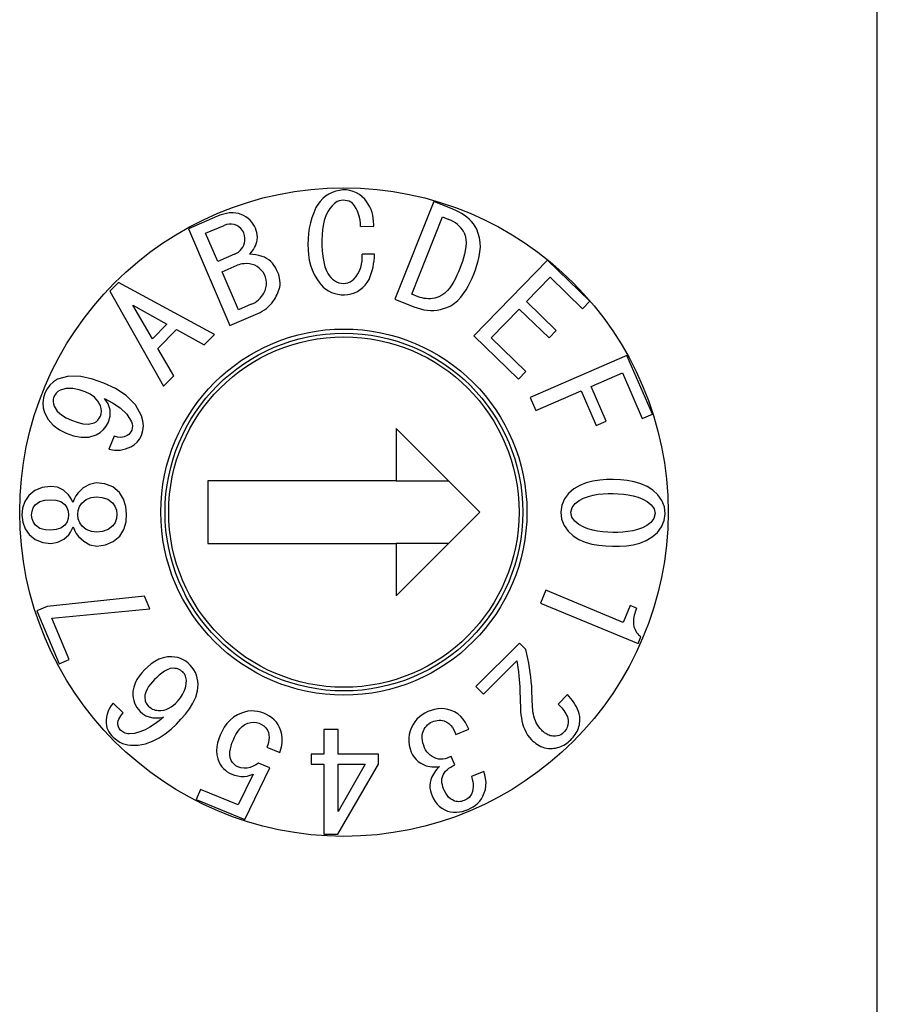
# Model space of a CAD drawing. Header units: millimetres. Extents: x 0 to 594, y 0 to 420.
# Tile 6 of 22: x 119 to 127, y 256 to 266. Entities that reach past the tile are written whole.
import ezdxf

# ---------------------------------------------------------------- set-up
doc = ezdxf.new("R2010")
doc.units = ezdxf.units.MM

msp = doc.modelspace()

# ---------------------------------------------------------------- linework, layer by layer
for p, q in [((127.038, 239.1087), (127.038, 275.1087)), ((122.7968, 264.076), (122.4256, 263.1429)), ((122.9794, 264.0034), (122.7968, 264.076)), ((120.729, 263.9367), (120.451, 263.8177)), ((122.5876, 263.1907), (122.8801, 263.9302)), ((122.8801, 263.9302), (122.9407, 263.9063)), ((123.0071, 263.9908), (122.9794, 264.0034)), ((123.0346, 263.9777), (123.0071, 263.9908)), ((123.0613, 263.9632), (123.0346, 263.9777)), ((123.0871, 263.9471), (123.0613, 263.9632)), ((123.1117, 263.9292), (123.0871, 263.9471)), ((123.1349, 263.9095), (123.1117, 263.9292)), ((120.616, 263.7737), (120.792, 263.8487)), ((122.096, 263.8397), (122.224, 263.8407)), ((123.1564, 263.8879), (123.1349, 263.9095)), ((123.1758, 263.8645), (123.1564, 263.8879)), ((123.1929, 263.8394), (123.1758, 263.8645)), ((123.2084, 263.8132), (123.1929, 263.8394)), ((120.451, 263.8177), (120.847, 262.8927)), ((120.732, 263.5036), (120.616, 263.7737)), ((123.0851, 263.785), (123.0973, 263.7513)), ((123.0973, 263.7513), (123.1039, 263.7161)), ((123.2232, 263.7715), (123.2084, 263.8132)), ((123.2352, 263.7289), (123.2232, 263.7715)), ((123.1034, 263.6445), (123.0983, 263.609)), ((123.1054, 263.6803), (123.1034, 263.6445)), ((123.1039, 263.7161), (123.1054, 263.6803)), ((123.2418, 263.6852), (123.2352, 263.7289)), ((123.2387, 263.5969), (123.2424, 263.641)), ((123.2424, 263.641), (123.2418, 263.6852)), ((120.892, 263.5727), (120.732, 263.5036)), ((122.232, 263.5737), (122.111, 263.5737)), ((123.0908, 263.5739), (123.0815, 263.5392)), ((123.0983, 263.609), (123.0908, 263.5739)), ((123.2219, 263.5101), (123.2317, 263.5532)), ((123.2317, 263.5532), (123.2387, 263.5969)), ((120.773, 263.4067), (120.917, 263.4677)), ((123.0587, 263.4712), (123.0463, 263.4375)), ((123.0706, 263.505), (123.0587, 263.4712)), ((123.0815, 263.5392), (123.0706, 263.505)), ((123.884, 263.5177), (123.181, 262.7927)), ((123.1955, 263.4256), (123.2096, 263.4676)), ((123.2096, 263.4676), (123.2219, 263.5101)), ((124.289, 263.1256), (123.884, 263.5177)), ((120.929, 263.0426), (120.773, 263.4067)), ((123.0186, 263.3739), (123.0037, 263.3426)), ((123.0327, 263.4056), (123.0186, 263.3739)), ((123.0463, 263.4375), (123.0327, 263.4056)), ((123.1637, 263.3451), (123.1806, 263.3839)), ((123.1806, 263.3839), (123.1955, 263.4256)), ((119.782, 263.3027), (119.701, 263.2197)), ((120.7, 262.8077), (119.782, 263.3027)), ((122.9695, 263.2822), (122.9499, 263.2536)), ((122.9874, 263.3119), (122.9695, 263.2822)), ((123.0037, 263.3426), (122.9874, 263.3119)), ((123.1062, 263.232), (123.1271, 263.2687)), ((123.1271, 263.2687), (123.1461, 263.3066)), ((123.1461, 263.3066), (123.1637, 263.3451)), ((123.685, 263.1217), (123.909, 263.3527)), ((123.909, 263.3527), (124.218, 263.0526)), ((119.701, 263.2197), (120.214, 262.3117)), ((122.6467, 263.1673), (122.5876, 263.1907)), ((122.666, 263.1612), (122.6467, 263.1673)), ((122.8755, 263.1818), (122.8449, 263.1654)), ((122.9036, 263.2021), (122.8755, 263.1818)), ((122.928, 263.2267), (122.9036, 263.2021)), ((122.9499, 263.2536), (122.928, 263.2267)), ((123.0567, 263.1633), (123.0828, 263.1967)), ((123.0828, 263.1967), (123.1062, 263.232)), ((119.92, 263.0857), (120.245, 262.9056)), ((120.107, 262.7647), (119.92, 263.0857)), ((121.051, 263.0947), (120.929, 263.0426)), ((122.4256, 263.1429), (122.6081, 263.0702)), ((122.6855, 263.1556), (122.666, 263.1612)), ((122.7053, 263.1514), (122.6855, 263.1556)), ((122.7254, 263.1487), (122.7053, 263.1514)), ((122.7456, 263.1477), (122.7254, 263.1487)), ((122.7659, 263.1484), (122.7456, 263.1477)), ((122.786, 263.1507), (122.7659, 263.1484)), ((122.8058, 263.1546), (122.786, 263.1507)), ((122.8254, 263.1597), (122.8058, 263.1546)), ((122.8449, 263.1654), (122.8254, 263.1597)), ((122.9222, 263.0632), (122.9604, 263.0815)), ((122.9604, 263.0815), (122.9957, 263.1047)), ((122.9957, 263.1047), (123.0277, 263.1325)), ((123.0277, 263.1325), (123.0567, 263.1633)), ((123.969, 262.8457), (123.685, 263.1217)), ((124.218, 263.0526), (124.289, 263.1256)), ((120.847, 262.8927), (121.114, 263.0066)), ((122.6081, 263.0702), (122.6387, 263.06)), ((122.6387, 263.06), (122.6695, 263.0507)), ((122.6695, 263.0507), (122.7008, 263.0431)), ((122.7008, 263.0431), (122.7326, 263.038)), ((122.7326, 263.038), (122.7647, 263.0354)), ((122.7647, 263.0354), (122.7968, 263.0357)), ((122.7968, 263.0357), (122.8289, 263.0388)), ((122.8289, 263.0388), (122.8605, 263.045)), ((122.8605, 263.045), (122.8915, 263.0535)), ((122.8915, 263.0535), (122.9222, 263.0632)), ((123.347, 262.7727), (123.614, 263.0487)), ((123.614, 263.0487), (123.899, 262.7727)), ((120.245, 262.9056), (120.107, 262.7647)), ((120.16, 262.6727), (120.338, 262.8547)), ((120.338, 262.8547), (120.603, 262.7087)), ((120.603, 262.7087), (120.7, 262.8077)), ((123.181, 262.7927), (123.607, 262.3806)), ((123.899, 262.7727), (123.969, 262.8457)), ((123.678, 262.4527), (123.347, 262.7727)), ((120.312, 262.4106), (120.16, 262.6727)), ((124.644, 262.6047), (123.719, 262.2027)), ((124.888, 262.0447), (124.644, 262.6047)), ((123.607, 262.3806), (123.678, 262.4527)), ((124.303, 262.3086), (124.601, 262.4387)), ((124.601, 262.4387), (124.79, 262.0027)), ((119.1266, 262.3227), (119.0994, 262.2859)), ((119.1601, 262.3538), (119.1266, 262.3227)), ((119.199, 262.3778), (119.1601, 262.3538)), ((119.309, 262.408), (119.199, 262.3778)), ((119.4233, 262.4046), (119.309, 262.408)), ((119.5351, 262.3797), (119.4233, 262.4046)), ((119.6433, 262.3417), (119.5351, 262.3797)), ((119.7545, 262.2894), (119.6433, 262.3417)), ((120.214, 262.3117), (120.312, 262.4106)), ((119.0791, 262.245), (119.0652, 262.1996)), ((119.0994, 262.2859), (119.0791, 262.245)), ((119.1731, 262.2261), (119.1625, 262.2051)), ((119.1865, 262.2454), (119.1731, 262.2261)), ((119.204, 262.261), (119.1865, 262.2454)), ((119.2235, 262.274), (119.204, 262.261)), ((119.2832, 262.2913), (119.2235, 262.274)), ((119.3455, 262.2908), (119.2832, 262.2913)), ((119.4065, 262.278), (119.3455, 262.2908)), ((119.4654, 262.2575), (119.4065, 262.278)), ((119.511, 262.2351), (119.4654, 262.2575)), ((119.5528, 262.2064), (119.511, 262.2351)), ((119.8572, 262.2221), (119.7545, 262.2894)), ((123.773, 262.0786), (124.206, 262.2667)), ((124.206, 262.2667), (124.349, 261.9367)), ((124.446, 261.9786), (124.303, 262.3086)), ((119.0652, 262.1996), (119.0599, 262.1524)), ((119.0599, 262.1524), (119.0638, 262.1051)), ((119.158, 262.1843), (119.1579, 262.1631)), ((119.1579, 262.1631), (119.1617, 262.1422)), ((119.1625, 262.2051), (119.158, 262.1843)), ((119.1617, 262.1422), (119.1677, 262.1218)), ((119.5866, 262.1688), (119.5528, 262.2064)), ((119.6104, 262.1239), (119.5866, 262.1688)), ((119.6503, 262.1954), (119.726, 262.1525)), ((119.6836, 262.1448), (119.6503, 262.1954)), ((119.7019, 262.0873), (119.6836, 262.1448)), ((119.726, 262.1525), (119.7982, 262.1042)), ((119.9439, 262.1353), (119.8572, 262.2221)), ((120.0028, 262.028), (119.9439, 262.1353)), ((123.719, 262.2027), (123.773, 262.0786)), ((119.0638, 262.1051), (119.0759, 262.0591)), ((119.0759, 262.0591), (119.1092, 261.9934)), ((119.1677, 262.1218), (119.1956, 262.0746)), ((119.1956, 262.0746), (119.2365, 262.0377)), ((119.2365, 262.0377), (119.2836, 262.0089)), ((119.6091, 262.0247), (119.6165, 262.049)), ((119.6169, 262.0994), (119.6104, 262.1239)), ((119.6165, 262.049), (119.6191, 262.0742)), ((119.6191, 262.0742), (119.6169, 262.0994)), ((119.7019, 262.027), (119.7019, 262.0873)), ((119.7982, 262.1042), (119.8625, 262.0459)), ((119.8625, 262.0459), (119.9083, 261.9725)), ((124.79, 262.0027), (124.888, 262.0447)), ((119.1092, 261.9934), (119.1578, 261.9381)), ((119.2836, 262.0089), (119.3337, 261.986)), ((119.3337, 261.986), (119.3863, 261.9669)), ((119.3863, 261.9669), (119.4405, 261.9532)), ((119.4405, 261.9532), (119.4961, 261.9485)), ((119.4961, 261.9485), (119.5502, 261.9611)), ((119.5502, 261.9611), (119.5691, 261.9727)), ((119.5691, 261.9727), (119.5857, 261.9873)), ((119.5857, 261.9873), (119.599, 262.005)), ((119.599, 262.005), (119.6091, 262.0247)), ((119.6662, 261.9305), (119.6858, 261.9687)), ((119.6858, 261.9687), (119.7019, 262.027)), ((119.9083, 261.9725), (119.9139, 261.9525)), ((119.9139, 261.9525), (119.9161, 261.9318)), ((120.0169, 261.9822), (120.0028, 262.028)), ((120.0214, 261.9345), (120.0169, 261.9822)), ((124.349, 261.9367), (124.446, 261.9786)), ((119.1578, 261.9381), (119.2177, 261.8953)), ((119.2177, 261.8953), (119.2838, 261.8625)), ((119.2838, 261.8625), (119.3537, 261.8386)), ((119.5703, 261.8467), (119.6071, 261.8688)), ((119.6071, 261.8688), (119.6395, 261.8969)), ((119.6395, 261.8969), (119.6662, 261.9305)), ((119.8802, 261.8493), (119.8659, 261.8399)), ((119.892, 261.8615), (119.8802, 261.8493)), ((119.9014, 261.8758), (119.892, 261.8615)), ((119.9087, 261.8912), (119.9014, 261.8758)), ((119.9145, 261.9111), (119.9087, 261.8912)), ((119.9161, 261.9318), (119.9145, 261.9111)), ((120.0014, 261.8412), (120.0158, 261.8869)), ((120.0158, 261.8869), (120.0214, 261.9345)), ((122.438, 261.9087), (122.438, 261.4086)), ((123.238, 261.1087), (122.438, 261.9087)), ((119.3537, 261.8386), (119.4261, 261.8244)), ((119.4261, 261.8244), (119.4999, 261.8252)), ((119.4999, 261.8252), (119.5703, 261.8467)), ((119.7419, 261.8338), (119.6919, 261.7103)), ((119.7726, 261.8249), (119.7419, 261.8338)), ((119.8046, 261.8228), (119.7726, 261.8249)), ((119.8361, 261.8283), (119.8046, 261.8228)), ((119.8659, 261.8399), (119.8361, 261.8283)), ((119.9333, 261.7507), (119.9619, 261.776)), ((119.9619, 261.776), (119.9845, 261.8069)), ((119.9845, 261.8069), (120.0014, 261.8412)), ((119.6919, 261.7103), (119.7443, 261.699)), ((119.7443, 261.699), (119.7979, 261.6999)), ((119.7979, 261.6999), (119.8502, 261.7118)), ((119.8502, 261.7118), (119.8998, 261.7323)), ((119.8998, 261.7323), (119.9333, 261.7507)), ((119.5702, 261.387), (119.504, 261.3737)), ((119.652, 261.3786), (119.5702, 261.387)), ((119.7284, 261.3484), (119.652, 261.3786)), ((122.438, 261.4086), (120.638, 261.4086)), ((120.638, 261.4086), (120.638, 260.8087)), ((122.438, 261.4086), (122.938, 261.4086)), ((124.2539, 261.3875), (124.1923, 261.3637)), ((124.3181, 261.4036), (124.2539, 261.3875)), ((124.3834, 261.4134), (124.3181, 261.4036)), ((124.4494, 261.4185), (124.3834, 261.4134)), ((124.5155, 261.4193), (124.4494, 261.4185)), ((124.5815, 261.4163), (124.5155, 261.4193)), ((124.6472, 261.4092), (124.5815, 261.4163)), ((124.7123, 261.3974), (124.6472, 261.4092)), ((124.776, 261.3798), (124.7123, 261.3974)), ((124.8369, 261.3542), (124.776, 261.3798)), ((118.9832, 261.3152), (118.925, 261.2656)), ((119.0535, 261.3446), (118.9832, 261.3152)), ((119.1321, 261.3545), (119.0535, 261.3446)), ((119.1983, 261.3452), (119.1321, 261.3545)), ((119.2562, 261.3173), (119.1983, 261.3452)), ((119.3044, 261.2746), (119.2562, 261.3173)), ((119.3968, 261.2928), (119.3753, 261.2644)), ((119.4458, 261.3396), (119.3968, 261.2928)), ((119.504, 261.3737), (119.4458, 261.3396)), ((119.7918, 261.2962), (119.7284, 261.3484)), ((119.8318, 261.2336), (119.7918, 261.2962)), ((124.0857, 261.2869), (124.0465, 261.2338)), ((124.1352, 261.3305), (124.0857, 261.2869)), ((124.1923, 261.3637), (124.1352, 261.3305)), ((124.4172, 261.2831), (124.4653, 261.2853)), ((124.4653, 261.2853), (124.5135, 261.2856)), ((124.5135, 261.2856), (124.5616, 261.2839)), ((124.5616, 261.2839), (124.6097, 261.2802)), ((124.8926, 261.3188), (124.8369, 261.3542)), ((124.9408, 261.2737), (124.8926, 261.3188)), ((118.8877, 261.2099), (118.8661, 261.1464)), ((118.925, 261.2656), (118.8877, 261.2099)), ((118.9873, 261.1792), (119.0294, 261.2087)), ((119.0294, 261.2087), (119.079, 261.2227)), ((119.079, 261.2227), (119.133, 261.2269)), ((119.133, 261.2269), (119.184, 261.2232)), ((119.184, 261.2232), (119.2304, 261.2098)), ((119.2304, 261.2098), (119.2695, 261.1814)), ((119.3212, 261.2512), (119.3044, 261.2746)), ((119.3351, 261.2262), (119.3212, 261.2512)), ((119.3462, 261.1997), (119.3351, 261.2262)), ((119.3584, 261.2331), (119.3462, 261.1997)), ((119.3753, 261.2644), (119.3584, 261.2331)), ((119.411, 261.1615), (119.4334, 261.1946)), ((119.4334, 261.1946), (119.4729, 261.2277)), ((119.4729, 261.2277), (119.5204, 261.2473)), ((119.5204, 261.2473), (119.5716, 261.2537)), ((119.5716, 261.2537), (119.6278, 261.249)), ((119.6278, 261.249), (119.6813, 261.2313)), ((119.6813, 261.2313), (119.7259, 261.197)), ((119.7259, 261.197), (119.7489, 261.1644)), ((119.8531, 261.1625), (119.8318, 261.2336)), ((124.0465, 261.2338), (124.0205, 261.1733)), ((124.1197, 261.1529), (124.1491, 261.1908)), ((124.1491, 261.1908), (124.1872, 261.2201)), ((124.1872, 261.2201), (124.2299, 261.2424)), ((124.2299, 261.2424), (124.2751, 261.2589)), ((124.2751, 261.2589), (124.3218, 261.2707)), ((124.3218, 261.2707), (124.3693, 261.2785)), ((124.3693, 261.2785), (124.4172, 261.2831)), ((124.6097, 261.2802), (124.6574, 261.2741)), ((124.6574, 261.2741), (124.7047, 261.2647)), ((124.7047, 261.2647), (124.7509, 261.2512)), ((124.7509, 261.2512), (124.7954, 261.2329)), ((124.7954, 261.2329), (124.8373, 261.2092)), ((124.8373, 261.2092), (124.8748, 261.1792)), ((124.9789, 261.2198), (124.9408, 261.2737)), ((125.0034, 261.1586), (124.9789, 261.2198)), ((118.8661, 261.1464), (118.8598, 261.0796)), ((118.9522, 261.0804), (118.9558, 261.1159)), ((118.9558, 261.1159), (118.9677, 261.1493)), ((118.9677, 261.1493), (118.9873, 261.1792)), ((119.2695, 261.1814), (119.2896, 261.152)), ((119.2896, 261.152), (119.302, 261.1188)), ((119.302, 261.1188), (119.3061, 261.0834)), ((119.3933, 261.0842), (119.3973, 261.124)), ((119.3973, 261.124), (119.411, 261.1615)), ((119.7489, 261.1644), (119.7632, 261.1271)), ((119.7632, 261.1271), (119.7678, 261.0874)), ((119.8598, 261.0883), (119.8531, 261.1625)), ((122.438, 260.3087), (123.238, 261.1087)), ((124.0205, 261.1733), (124.011, 261.1079)), ((124.011, 261.1079), (124.0188, 261.0423)), ((124.1082, 261.1064), (124.1197, 261.1529)), ((124.1184, 261.0596), (124.1082, 261.1064)), ((124.8748, 261.1792), (124.9029, 261.1403)), ((124.9029, 261.1403), (124.9136, 261.0937)), ((125.011, 261.0931), (125.0034, 261.1586)), ((118.8598, 261.0796), (118.8672, 261.0129)), ((118.8672, 261.0129), (118.8899, 260.9498)), ((118.9565, 261.0449), (118.9522, 261.0804)), ((118.969, 261.0117), (118.9565, 261.0449)), ((118.989, 260.9821), (118.969, 261.0117)), ((119.2906, 261.0144), (119.2712, 260.9844)), ((119.3024, 261.0479), (119.2906, 261.0144)), ((119.3061, 261.0834), (119.3024, 261.0479)), ((119.398, 261.0444), (119.3933, 261.0842)), ((119.4125, 261.0072), (119.398, 261.0444)), ((119.4353, 260.9744), (119.4125, 261.0072)), ((119.7502, 261.0099), (119.7278, 260.9768)), ((119.7637, 261.0476), (119.7502, 261.0099)), ((119.7678, 261.0874), (119.7637, 261.0476)), ((119.8344, 260.9423), (119.8546, 261.014)), ((119.8546, 261.014), (119.8598, 261.0883)), ((124.0188, 261.0423), (124.0429, 260.981)), ((124.1473, 261.0214), (124.1184, 261.0596)), ((124.1845, 260.9908), (124.1473, 261.0214)), ((124.8718, 261.01), (124.8339, 260.9803)), ((124.9016, 261.0475), (124.8718, 261.01)), ((124.9136, 261.0937), (124.9016, 261.0475)), ((124.9758, 260.9671), (125.0015, 261.0278)), ((125.0015, 261.0278), (125.011, 261.0931)), ((118.8899, 260.9498), (118.9282, 260.8947)), ((119.0315, 260.953), (118.989, 260.9821)), ((119.0814, 260.9401), (119.0315, 260.953)), ((119.1361, 260.9367), (119.0814, 260.9401)), ((119.1864, 260.9412), (119.1361, 260.9367)), ((119.2326, 260.9555), (119.1864, 260.9412)), ((119.2712, 260.9844), (119.2326, 260.9555)), ((119.3078, 260.8921), (119.3242, 260.9158)), ((119.3242, 260.9158), (119.3377, 260.9412)), ((119.3377, 260.9412), (119.3483, 260.9679)), ((119.3483, 260.9679), (119.3618, 260.935)), ((119.3618, 260.935), (119.3792, 260.9041)), ((119.4752, 260.9417), (119.4353, 260.9744)), ((119.5231, 260.923), (119.4752, 260.9417)), ((119.5744, 260.9175), (119.5231, 260.923)), ((119.6305, 260.9236), (119.5744, 260.9175)), ((119.6835, 260.942), (119.6305, 260.9236)), ((119.7278, 260.9768), (119.6835, 260.942)), ((119.7954, 260.879), (119.8344, 260.9423)), ((124.0429, 260.981), (124.0811, 260.9272)), ((124.0811, 260.9272), (124.1296, 260.8824)), ((124.2259, 260.9663), (124.1845, 260.9908)), ((124.2705, 260.9482), (124.2259, 260.9663)), ((124.3169, 260.9354), (124.2705, 260.9482)), ((124.3642, 260.9262), (124.3169, 260.9354)), ((124.4119, 260.9196), (124.3642, 260.9262)), ((124.4599, 260.9153), (124.4119, 260.9196)), ((124.508, 260.9135), (124.4599, 260.9153)), ((124.5562, 260.914), (124.508, 260.9135)), ((124.6042, 260.9168), (124.5562, 260.914)), ((124.6521, 260.9218), (124.6042, 260.9168)), ((124.6997, 260.9293), (124.6521, 260.9218)), ((124.7465, 260.9406), (124.6997, 260.9293)), ((124.7917, 260.9573), (124.7465, 260.9406)), ((124.8339, 260.9803), (124.7917, 260.9573)), ((124.8864, 260.871), (124.9362, 260.9144)), ((124.9362, 260.9144), (124.9758, 260.9671)), ((118.9282, 260.8947), (118.9872, 260.8461)), ((118.9872, 260.8461), (119.0581, 260.8176)), ((119.0581, 260.8176), (119.1373, 260.8091)), ((119.1373, 260.8091), (119.2029, 260.8198)), ((119.2029, 260.8198), (119.2603, 260.8486)), ((119.2603, 260.8486), (119.3078, 260.8921)), ((119.3792, 260.9041), (119.4004, 260.8755)), ((119.4004, 260.8755), (119.4502, 260.8296)), ((119.4502, 260.8296), (119.509, 260.7964)), ((119.6571, 260.7943), (119.7329, 260.8258)), ((119.7329, 260.8258), (119.7954, 260.879)), ((124.1296, 260.8824), (124.1854, 260.8471)), ((124.1854, 260.8471), (124.2461, 260.8209)), ((124.2461, 260.8209), (124.3096, 260.8028)), ((124.7681, 260.813), (124.8295, 260.8374)), ((124.8295, 260.8374), (124.8864, 260.871)), ((119.509, 260.7964), (119.5756, 260.7843)), ((119.5756, 260.7843), (119.6571, 260.7943)), ((120.638, 260.8087), (122.438, 260.8087)), ((122.438, 260.8087), (122.438, 260.3087)), ((122.938, 260.8087), (122.438, 260.8087)), ((124.3096, 260.8028), (124.3747, 260.7914)), ((124.3747, 260.7914), (124.4405, 260.7851)), ((124.4405, 260.7851), (124.5066, 260.7822)), ((124.5066, 260.7822), (124.5727, 260.7826)), ((124.5727, 260.7826), (124.6387, 260.7872)), ((124.6387, 260.7872), (124.704, 260.7969)), ((124.704, 260.7969), (124.7681, 260.813)), ((123.8692, 260.3608), (123.8181, 260.2373)), ((124.6087, 260.0545), (123.8692, 260.3608)), ((120.0309, 260.3052), (119.0993, 260.2064)), ((120.0826, 260.1828), (120.0309, 260.3052)), ((119.0993, 260.2064), (119.0005, 260.1646)), ((119.0005, 260.1646), (119.2141, 259.6591)), ((119.1449, 260.0939), (120.0826, 260.1828)), ((123.8181, 260.2373), (124.7512, 259.8508)), ((124.6756, 260.2156), (124.6087, 260.0545)), ((124.7362, 260.1906), (124.6756, 260.2156)), ((119.3112, 259.7002), (119.1449, 260.0939)), ((124.7512, 259.8508), (124.7778, 259.9153)), ((123.6156, 259.857), (123.1989, 259.4404)), ((123.6775, 259.7951), (123.6156, 259.857)), ((123.696, 259.7081), (123.6775, 259.7951)), ((119.2141, 259.6591), (119.3112, 259.7002)), ((120.1694, 259.7011), (120.1315, 259.6813)), ((120.2095, 259.7157), (120.1694, 259.7011)), ((120.2514, 259.7241), (120.2095, 259.7157)), ((120.2941, 259.7254), (120.2514, 259.7241)), ((120.3221, 259.7231), (120.2941, 259.7254)), ((120.3497, 259.7175), (120.3221, 259.7231)), ((120.3763, 259.7085), (120.3497, 259.7175)), ((120.4017, 259.6966), (120.3763, 259.7085)), ((120.4257, 259.6819), (120.4017, 259.6966)), ((123.2716, 259.3676), (123.5903, 259.6862)), ((123.5903, 259.6862), (123.6061, 259.5801)), ((123.7046, 259.6644), (123.696, 259.7081)), ((120.0319, 259.6011), (120.005, 259.5721)), ((120.063, 259.6304), (120.0319, 259.6011)), ((120.096, 259.6575), (120.063, 259.6304)), ((120.1315, 259.6813), (120.096, 259.6575)), ((120.2491, 259.602), (120.222, 259.5868)), ((120.2781, 259.6129), (120.2491, 259.602)), ((120.3089, 259.6165), (120.2781, 259.6129)), ((120.3226, 259.6148), (120.3089, 259.6165)), ((120.3362, 259.6126), (120.3226, 259.6148)), ((120.3496, 259.6092), (120.3362, 259.6126)), ((120.3624, 259.604), (120.3496, 259.6092)), ((120.3743, 259.5971), (120.3624, 259.604)), ((120.3856, 259.5892), (120.3743, 259.5971)), ((120.4479, 259.6647), (120.4257, 259.6819)), ((120.4687, 259.6457), (120.4479, 259.6647)), ((120.4873, 259.6239), (120.4687, 259.6457)), ((120.5042, 259.6008), (120.4873, 259.6239)), ((120.5181, 259.5757), (120.5042, 259.6008)), ((123.7124, 259.6206), (123.7046, 259.6644)), ((123.7191, 259.5766), (123.7124, 259.6206)), ((119.9589, 259.5078), (119.9413, 259.4724)), ((119.9805, 259.5409), (119.9589, 259.5078)), ((120.005, 259.5721), (119.9805, 259.5409)), ((120.1271, 259.5068), (120.107, 259.4856)), ((120.1493, 259.5286), (120.1271, 259.5068)), ((120.1724, 259.5494), (120.1493, 259.5286)), ((120.1966, 259.5689), (120.1724, 259.5494)), ((120.222, 259.5868), (120.1966, 259.5689)), ((120.3965, 259.5808), (120.3856, 259.5892)), ((120.4047, 259.571), (120.3965, 259.5808)), ((120.4124, 259.5609), (120.4047, 259.571)), ((120.4192, 259.5502), (120.4124, 259.5609)), ((120.4244, 259.5387), (120.4192, 259.5502)), ((120.428, 259.5265), (120.4244, 259.5387)), ((120.4305, 259.5141), (120.428, 259.5265)), ((120.4324, 259.5015), (120.4305, 259.5141)), ((120.4312, 259.4654), (120.4324, 259.5015)), ((120.5287, 259.549), (120.5181, 259.5757)), ((120.536, 259.5213), (120.5287, 259.549)), ((120.5404, 259.493), (120.536, 259.5213)), ((123.6061, 259.5801), (123.6104, 259.5446)), ((123.6104, 259.5446), (123.614, 259.5091)), ((123.614, 259.5091), (123.617, 259.4734)), ((123.7248, 259.5325), (123.7191, 259.5766)), ((123.7295, 259.4882), (123.7248, 259.5325)), ((119.9284, 259.435), (119.9214, 259.3961)), ((119.9413, 259.4724), (119.9284, 259.435)), ((120.0557, 259.4148), (120.0438, 259.3882)), ((120.071, 259.4397), (120.0557, 259.4148)), ((120.0882, 259.4633), (120.071, 259.4397)), ((120.107, 259.4856), (120.0882, 259.4633)), ((120.4119, 259.3961), (120.4245, 259.43)), ((120.4245, 259.43), (120.4312, 259.4654)), ((120.5387, 259.401), (120.5432, 259.4645)), ((120.5432, 259.4645), (120.5404, 259.493)), ((123.1989, 259.4404), (123.2716, 259.3676)), ((123.617, 259.4734), (123.6194, 259.4378)), ((123.6194, 259.4378), (123.6212, 259.402)), ((123.6212, 259.402), (123.626, 259.2297)), ((123.7332, 259.4439), (123.7295, 259.4882)), ((123.7359, 259.3995), (123.7332, 259.4439)), ((119.9214, 259.3961), (119.9207, 259.3565)), ((119.9207, 259.3565), (119.9239, 259.3321)), ((119.9239, 259.3321), (119.9286, 259.3079)), ((119.9286, 259.3079), (119.9357, 259.2842)), ((120.0361, 259.36), (120.0346, 259.3309)), ((120.0346, 259.3309), (120.0362, 259.3183)), ((120.0438, 259.3882), (120.0361, 259.36)), ((120.0362, 259.3183), (120.0386, 259.3057)), ((120.3517, 259.3064), (120.3746, 259.3344)), ((120.3746, 259.3344), (120.3949, 259.3643)), ((120.3949, 259.3643), (120.4119, 259.3961)), ((120.4939, 259.2823), (120.5211, 259.3398)), ((120.5211, 259.3398), (120.5387, 259.401)), ((123.7413, 259.244), (123.7359, 259.3995)), ((124.0763, 259.3636), (123.9864, 259.2737)), ((124.0925, 259.3456), (124.0763, 259.3636)), ((124.1083, 259.3271), (124.0925, 259.3456)), ((124.1232, 259.3079), (124.1083, 259.3271)), ((124.1372, 259.2881), (124.1232, 259.3079)), ((119.6974, 259.2335), (119.6839, 259.2066)), ((119.7138, 259.2588), (119.6974, 259.2335)), ((119.7328, 259.2821), (119.7138, 259.2588)), ((119.8278, 259.188), (119.7328, 259.2821)), ((119.9357, 259.2842), (119.9456, 259.2616)), ((119.9456, 259.2616), (119.9582, 259.2404)), ((119.9582, 259.2404), (119.973, 259.2208)), ((119.973, 259.2208), (119.9891, 259.2021)), ((120.0386, 259.3057), (120.0425, 259.2936)), ((120.0425, 259.2936), (120.0478, 259.282)), ((120.0478, 259.282), (120.0544, 259.2711)), ((120.0544, 259.2711), (120.0622, 259.261)), ((120.0622, 259.261), (120.0707, 259.2515)), ((120.0707, 259.2515), (120.082, 259.2423)), ((120.082, 259.2423), (120.0937, 259.2337)), ((120.0937, 259.2337), (120.1061, 259.2261)), ((120.1061, 259.2261), (120.1195, 259.2202)), ((120.1195, 259.2202), (120.1335, 259.2163)), ((120.1335, 259.2163), (120.1478, 259.2136)), ((120.1478, 259.2136), (120.1622, 259.2116)), ((120.1885, 259.2126), (120.2147, 259.2157)), ((120.2147, 259.2157), (120.2401, 259.2223)), ((120.2401, 259.2223), (120.2644, 259.2326)), ((120.2644, 259.2326), (120.2869, 259.2461)), ((120.2869, 259.2461), (120.3078, 259.2622)), ((120.3078, 259.2622), (120.3275, 259.2796)), ((120.3275, 259.2796), (120.3517, 259.3064)), ((120.4218, 259.1774), (120.4602, 259.2282)), ((120.4602, 259.2282), (120.4939, 259.2823)), ((122.8036, 259.221), (122.7724, 259.2117)), ((122.8355, 259.2273), (122.8036, 259.221)), ((122.8679, 259.23), (122.8355, 259.2273)), ((122.9004, 259.2284), (122.8679, 259.23)), ((122.9323, 259.222), (122.9004, 259.2284)), ((122.9635, 259.2127), (122.9323, 259.222)), ((123.626, 259.2297), (123.6275, 259.2004)), ((123.7428, 259.2218), (123.7413, 259.244)), ((123.7456, 259.1999), (123.7428, 259.2218)), ((123.9864, 259.2737), (124.0093, 259.2493)), ((124.0093, 259.2493), (124.0204, 259.2368)), ((124.0204, 259.2368), (124.0312, 259.2239)), ((124.0312, 259.2239), (124.0414, 259.2107)), ((124.1502, 259.2676), (124.1372, 259.2881)), ((124.1619, 259.2464), (124.1502, 259.2676)), ((124.1721, 259.2244), (124.1619, 259.2464)), ((124.1809, 259.2018), (124.1721, 259.2244)), ((119.6671, 259.149), (119.664, 259.1191)), ((119.664, 259.1191), (119.6644, 259.089)), ((119.6737, 259.1783), (119.6671, 259.149)), ((119.6839, 259.2066), (119.6737, 259.1783)), ((119.7807, 259.1139), (119.7867, 259.1306)), ((119.7867, 259.1306), (119.7948, 259.1464)), ((119.7948, 259.1464), (119.8046, 259.1612)), ((119.8046, 259.1612), (119.8157, 259.175)), ((119.8157, 259.175), (119.8278, 259.188)), ((119.9891, 259.2021), (120.0156, 259.1802)), ((120.0156, 259.1802), (120.0448, 259.1623)), ((120.0448, 259.1623), (120.0767, 259.15)), ((120.0767, 259.15), (120.1103, 259.1431)), ((120.1103, 259.1431), (120.1445, 259.141)), ((120.1445, 259.141), (120.1787, 259.143)), ((120.1622, 259.2116), (120.1885, 259.2126)), ((120.2128, 259.1474), (120.1711, 259.1141)), ((120.1787, 259.143), (120.2128, 259.1474)), ((120.3367, 259.0826), (120.3801, 259.1292)), ((120.3801, 259.1292), (120.4218, 259.1774)), ((120.8492, 259.1202), (120.8198, 259.0885)), ((120.8827, 259.1474), (120.8492, 259.1202)), ((120.9199, 259.1694), (120.8827, 259.1474)), ((120.9595, 259.1867), (120.9199, 259.1694)), ((120.989, 259.197), (120.9595, 259.1867)), ((121.0194, 259.204), (120.989, 259.197)), ((121.0504, 259.2073), (121.0194, 259.204)), ((121.0816, 259.207), (121.0504, 259.2073)), ((121.1125, 259.2031), (121.0816, 259.207)), ((121.1428, 259.1957), (121.1125, 259.2031)), ((121.1721, 259.1852), (121.1428, 259.1957)), ((121.1993, 259.173), (121.1721, 259.1852)), ((121.2254, 259.1584), (121.1993, 259.173)), ((121.25, 259.1416), (121.2254, 259.1584)), ((121.2726, 259.1221), (121.25, 259.1416)), ((121.2926, 259.1), (121.2726, 259.1221)), ((122.6365, 259.1296), (122.6163, 259.1048)), ((122.6596, 259.1517), (122.6365, 259.1296)), ((122.6853, 259.1707), (122.6596, 259.1517)), ((122.713, 259.1867), (122.6853, 259.1707)), ((122.7417, 259.2009), (122.713, 259.1867)), ((122.7724, 259.2117), (122.7417, 259.2009)), ((122.831, 259.1176), (122.8478, 259.1194)), ((122.8478, 259.1194), (122.8647, 259.119)), ((122.8647, 259.119), (122.8814, 259.1165)), ((122.9968, 259.1979), (122.9635, 259.2127)), ((123.0277, 259.1787), (122.9968, 259.1979)), ((123.0552, 259.1549), (123.0277, 259.1787)), ((123.0791, 259.1275), (123.0552, 259.1549)), ((123.0997, 259.0974), (123.0791, 259.1275)), ((123.6275, 259.2004), (123.6304, 259.1711)), ((123.6304, 259.1711), (123.6345, 259.142)), ((123.6345, 259.142), (123.6399, 259.1131)), ((123.7494, 259.178), (123.7456, 259.1999)), ((123.7544, 259.1564), (123.7494, 259.178)), ((123.7607, 259.1352), (123.7544, 259.1564)), ((123.7684, 259.1144), (123.7607, 259.1352)), ((124.0414, 259.2107), (124.051, 259.197)), ((124.051, 259.197), (124.06, 259.1828)), ((124.06, 259.1828), (124.0678, 259.1681)), ((124.0678, 259.1681), (124.0742, 259.1526)), ((124.0742, 259.1526), (124.0785, 259.1364)), ((124.0785, 259.1364), (124.0812, 259.1199)), ((124.0812, 259.1199), (124.0834, 259.1012)), ((124.1877, 259.1785), (124.1809, 259.2018)), ((124.1925, 259.1547), (124.1877, 259.1785)), ((124.1946, 259.1306), (124.1925, 259.1547)), ((124.1945, 259.1063), (124.1946, 259.1306)), ((119.6644, 259.089), (119.6672, 259.0677)), ((119.6672, 259.0677), (119.6727, 259.0469)), ((119.6727, 259.0469), (119.6807, 259.027)), ((119.6807, 259.027), (119.6908, 259.0081)), ((119.7769, 259.0772), (119.7773, 259.0965)), ((119.7818, 259.0558), (119.7769, 259.0772)), ((119.7773, 259.0965), (119.7807, 259.1139)), ((119.7889, 259.0413), (119.7818, 259.0558)), ((119.8025, 259.0244), (119.7889, 259.0413)), ((120.0371, 259.0271), (119.988, 259.0064)), ((120.0838, 259.0528), (120.0371, 259.0271)), ((120.1283, 259.0822), (120.0838, 259.0528)), ((120.1711, 259.1141), (120.1283, 259.0822)), ((120.2294, 258.9891), (120.2848, 259.0338)), ((120.2848, 259.0338), (120.3367, 259.0826)), ((120.7946, 259.0534), (120.7734, 259.0157)), ((120.8198, 259.0885), (120.7946, 259.0534)), ((120.9227, 259.0106), (120.9425, 259.0356)), ((120.9425, 259.0356), (120.9652, 259.058)), ((120.9652, 259.058), (120.9912, 259.0765)), ((120.9912, 259.0765), (121.0201, 259.0898)), ((121.0201, 259.0898), (121.0465, 259.097)), ((121.0465, 259.097), (121.0737, 259.1001)), ((121.0737, 259.1001), (121.1009, 259.0981)), ((121.1009, 259.0981), (121.1271, 259.0904)), ((121.1271, 259.0904), (121.1508, 259.0788)), ((121.1508, 259.0788), (121.1729, 259.0647)), ((121.1729, 259.0647), (121.1916, 259.0462)), ((121.1916, 259.0462), (121.2065, 259.0245)), ((121.3096, 259.0755), (121.2926, 259.1)), ((121.323, 259.0488), (121.3096, 259.0755)), ((121.3363, 259.0162), (121.323, 259.0488)), ((121.8826, 259.0311), (121.7454, 259.0309)), ((121.7454, 259.0309), (121.7457, 258.7949)), ((121.8829, 258.7952), (121.8826, 259.0311)), ((122.5846, 259.0493), (122.5721, 259.017)), ((122.5994, 259.0777), (122.5846, 259.0493)), ((122.6163, 259.1048), (122.5994, 259.0777)), ((122.698, 259.0187), (122.7068, 259.0338)), ((122.7068, 259.0338), (122.7161, 259.0486)), ((122.7161, 259.0486), (122.7265, 259.0627)), ((122.7265, 259.0627), (122.7384, 259.0754)), ((122.7384, 259.0754), (122.7519, 259.0864)), ((122.7519, 259.0864), (122.7667, 259.0957)), ((122.7667, 259.0957), (122.7822, 259.1038)), ((122.7822, 259.1038), (122.7982, 259.1093)), ((122.7982, 259.1093), (122.8144, 259.1141)), ((122.8144, 259.1141), (122.831, 259.1176)), ((122.8814, 259.1165), (122.8979, 259.113)), ((122.8979, 259.113), (122.9207, 259.1015)), ((122.9207, 259.1015), (122.942, 259.0876)), ((122.942, 259.0876), (122.9604, 259.07)), ((122.9604, 259.07), (122.9759, 259.0497)), ((122.9759, 259.0497), (122.9889, 259.0278)), ((122.9889, 259.0278), (122.9997, 259.0047)), ((123.0094, 258.9811), (123.1329, 259.0326)), ((123.1172, 259.0654), (123.0997, 259.0974)), ((123.1329, 259.0326), (123.1172, 259.0654)), ((123.6399, 259.1131), (123.647, 259.0846)), ((123.647, 259.0846), (123.6559, 259.0566)), ((123.6559, 259.0566), (123.6665, 259.0292)), ((123.6665, 259.0292), (123.6793, 259.0028)), ((123.7777, 259.0943), (123.7684, 259.1144)), ((123.7883, 259.0748), (123.7777, 259.0943)), ((123.8004, 259.0563), (123.7883, 259.0748)), ((123.8142, 259.0389), (123.8004, 259.0563)), ((123.8291, 259.0225), (123.8142, 259.0389)), ((124.0603, 259.0267), (124.0474, 259.0097)), ((124.0665, 259.0371), (124.0603, 259.0267)), ((124.0722, 259.0486), (124.0665, 259.0371)), ((124.0761, 259.0609), (124.0722, 259.0486)), ((124.0791, 259.0728), (124.0761, 259.0609)), ((124.0834, 259.1012), (124.0791, 259.0728)), ((124.1671, 259.0113), (124.1743, 259.0262)), ((124.1743, 259.0262), (124.1805, 259.0416)), ((124.1805, 259.0416), (124.1855, 259.0574)), ((124.1855, 259.0574), (124.1892, 259.0736)), ((124.1892, 259.0736), (124.1921, 259.0899)), ((124.1921, 259.0899), (124.1945, 259.1063)), ((119.6908, 259.0081), (119.7029, 258.9903)), ((119.7029, 258.9903), (119.7163, 258.9735)), ((119.7163, 258.9735), (119.7311, 258.9579)), ((119.7311, 258.9579), (119.7515, 258.9402)), ((119.7515, 258.9402), (119.7728, 258.9235)), ((119.8137, 259.0153), (119.8025, 259.0244)), ((119.8239, 259.0077), (119.8137, 259.0153)), ((119.8347, 259.001), (119.8239, 259.0077)), ((119.8463, 258.9959), (119.8347, 259.001)), ((119.8585, 258.9924), (119.8463, 258.9959)), ((119.8709, 258.99), (119.8585, 258.9924)), ((119.8835, 258.9881), (119.8709, 258.99)), ((119.9366, 258.9923), (119.8835, 258.9881)), ((119.988, 259.0064), (119.9366, 258.9923)), ((120.1066, 258.9176), (120.17, 258.9499)), ((120.17, 258.9499), (120.2294, 258.9891)), ((120.7417, 258.9402), (120.7308, 258.903)), ((120.7545, 258.9768), (120.7417, 258.9402)), ((120.7734, 259.0157), (120.7545, 258.9768)), ((120.8778, 258.9262), (120.8907, 258.9555)), ((120.8907, 258.9555), (120.9056, 258.9837)), ((120.9056, 258.9837), (120.9227, 259.0106)), ((121.2065, 259.0245), (121.2155, 259.002)), ((121.2155, 259.002), (121.2208, 258.9783)), ((121.2208, 258.9783), (121.2226, 258.9541)), ((121.2226, 258.9541), (121.2211, 258.9299)), ((121.345, 258.9822), (121.3363, 259.0162)), ((121.349, 258.9472), (121.345, 258.9822)), ((121.3485, 258.9121), (121.349, 258.9472)), ((122.5623, 258.9837), (122.5573, 258.9495)), ((122.5573, 258.9495), (122.5573, 258.9148)), ((122.5721, 259.017), (122.5623, 258.9837)), ((122.6854, 258.9484), (122.686, 258.9724)), ((122.6881, 258.9246), (122.6854, 258.9484)), ((122.686, 258.9724), (122.6907, 258.9959)), ((122.6907, 258.9959), (122.698, 259.0187)), ((122.9997, 259.0047), (123.0094, 258.9811)), ((123.6793, 259.0028), (123.6943, 258.9775)), ((123.6943, 258.9775), (123.7119, 258.954)), ((123.7119, 258.954), (123.7315, 258.9321)), ((123.7315, 258.9321), (123.7452, 258.9198)), ((123.8383, 259.0145), (123.8291, 259.0225)), ((123.8477, 259.0066), (123.8383, 259.0145)), ((123.8572, 258.9989), (123.8477, 259.0066)), ((123.8671, 258.9917), (123.8572, 258.9989)), ((123.8775, 258.9852), (123.8671, 258.9917)), ((123.8882, 258.9794), (123.8775, 258.9852)), ((123.8995, 258.9746), (123.8882, 258.9794)), ((123.9111, 258.9708), (123.8995, 258.9746)), ((123.9231, 258.9682), (123.9111, 258.9708)), ((123.9352, 258.9666), (123.9231, 258.9682)), ((123.9474, 258.9658), (123.9352, 258.9666)), ((123.9605, 258.9653), (123.9474, 258.9658)), ((123.9808, 258.9691), (123.9605, 258.9653)), ((123.996, 258.9737), (123.9808, 258.9691)), ((124.0106, 258.9807), (123.996, 258.9737)), ((124.0241, 258.9898), (124.0106, 258.9807)), ((124.0342, 258.9981), (124.0241, 258.9898)), ((124.0474, 259.0097), (124.0342, 258.9981)), ((124.0946, 258.9212), (124.1071, 258.9323)), ((124.1071, 258.9323), (124.1183, 258.9445)), ((124.1183, 258.9445), (124.1292, 258.957)), ((124.1292, 258.957), (124.1398, 258.9698)), ((124.1398, 258.9698), (124.1497, 258.9831)), ((124.1497, 258.9831), (124.1588, 258.9969)), ((124.1588, 258.9969), (124.1671, 259.0113)), ((119.7728, 258.9235), (119.7955, 258.909)), ((119.7955, 258.909), (119.8198, 258.8972)), ((119.8198, 258.8972), (119.8454, 258.8885)), ((119.8454, 258.8885), (119.8718, 258.8829)), ((119.8718, 258.8829), (119.8985, 258.8791)), ((119.8985, 258.8791), (119.9696, 258.8809)), ((119.9696, 258.8809), (120.0395, 258.8941)), ((120.0395, 258.8941), (120.1066, 258.9176)), ((120.7236, 258.8649), (120.7213, 258.8263)), ((120.7308, 258.903), (120.7236, 258.8649)), ((120.8484, 258.8166), (120.8525, 258.8448)), ((120.8525, 258.8448), (120.8589, 258.8725)), ((120.8589, 258.8725), (120.8676, 258.8996)), ((120.8676, 258.8996), (120.8778, 258.9262)), ((121.2101, 258.8827), (121.2018, 258.8599)), ((121.2018, 258.8599), (121.3253, 258.8094)), ((121.2166, 258.9061), (121.2101, 258.8827)), ((121.2211, 258.9299), (121.2166, 258.9061)), ((121.3253, 258.8094), (121.336, 258.8429)), ((121.336, 258.8429), (121.344, 258.8772)), ((121.344, 258.8772), (121.3485, 258.9121)), ((122.5573, 258.9148), (122.562, 258.8805)), ((122.562, 258.8805), (122.5708, 258.847)), ((122.5708, 258.847), (122.5817, 258.8141)), ((122.6934, 258.9012), (122.6881, 258.9246)), ((122.7006, 258.8784), (122.6934, 258.9012)), ((122.7089, 258.8559), (122.7006, 258.8784)), ((122.7192, 258.8359), (122.7089, 258.8559)), ((123.7452, 258.9198), (123.7592, 258.9077)), ((123.7592, 258.9077), (123.7737, 258.8963)), ((123.7737, 258.8963), (123.7889, 258.8858)), ((123.7889, 258.8858), (123.8048, 258.8764)), ((123.8048, 258.8764), (123.8213, 258.8682)), ((123.8213, 258.8682), (123.8385, 258.8614)), ((123.8385, 258.8614), (123.8562, 258.856)), ((123.8562, 258.856), (123.8742, 258.8522)), ((123.8742, 258.8522), (123.8926, 258.85)), ((123.8926, 258.85), (123.911, 258.849)), ((123.911, 258.849), (123.9294, 258.8485)), ((123.9294, 258.8485), (123.946, 258.8507)), ((123.946, 258.8507), (123.9626, 258.8533)), ((123.9626, 258.8533), (123.9789, 258.8566)), ((123.9789, 258.8566), (123.995, 258.8612)), ((123.995, 258.8612), (124.0108, 258.8669)), ((124.0108, 258.8669), (124.0261, 258.8737)), ((124.0261, 258.8737), (124.0408, 258.8815)), ((124.0408, 258.8815), (124.0551, 258.8903)), ((124.0551, 258.8903), (124.0687, 258.8999)), ((124.0687, 258.8999), (124.0819, 258.9103)), ((124.0819, 258.9103), (124.0946, 258.9212)), ((120.7213, 258.8263), (120.7244, 258.7877)), ((120.7244, 258.7877), (120.7333, 258.75)), ((120.7333, 258.75), (120.7467, 258.7136)), ((120.8478, 258.7882), (120.8484, 258.8166)), ((120.8517, 258.76), (120.8478, 258.7882)), ((120.8613, 258.7332), (120.8517, 258.76)), ((121.7457, 258.7949), (121.624, 258.7947)), ((121.624, 258.7947), (121.6241, 258.6976)), ((122.2673, 258.7958), (121.8829, 258.7952)), ((122.2675, 258.6987), (122.2673, 258.7958)), ((122.5817, 258.8141), (122.5948, 258.7888)), ((122.5948, 258.7888), (122.6098, 258.7647)), ((122.6098, 258.7647), (122.6279, 258.743)), ((122.6279, 258.743), (122.649, 258.724)), ((122.731, 258.8167), (122.7192, 258.8359)), ((122.7453, 258.7993), (122.731, 258.8167)), ((122.762, 258.7842), (122.7453, 258.7993)), ((122.7806, 258.7715), (122.762, 258.7842)), ((122.8006, 258.7612), (122.7806, 258.7715)), ((122.8213, 258.7523), (122.8006, 258.7612)), ((122.842, 258.748), (122.8213, 258.7523)), ((122.8629, 258.7459), (122.842, 258.748)), ((122.884, 258.747), (122.8629, 258.7459)), ((122.9047, 258.751), (122.884, 258.747)), ((122.9249, 258.757), (122.9047, 258.751)), ((122.9446, 258.7645), (122.9249, 258.757)), ((122.964, 258.7727), (122.9446, 258.7645)), ((122.9977, 258.6919), (122.964, 258.7727)), ((120.7467, 258.7136), (120.7581, 258.693)), ((120.7581, 258.693), (120.7715, 258.6737)), ((120.7715, 258.6737), (120.787, 258.6559)), ((120.787, 258.6559), (120.8043, 258.64)), ((120.8732, 258.7145), (120.8613, 258.7332)), ((120.8874, 258.6976), (120.8732, 258.7145)), ((120.9053, 258.6845), (120.8874, 258.6976)), ((120.9248, 258.6739), (120.9053, 258.6845)), ((120.9534, 258.6651), (120.9248, 258.6739)), ((120.983, 258.6605), (120.9534, 258.6651)), ((121.0129, 258.6616), (120.983, 258.6605)), ((120.9903, 258.1698), (121.231, 258.6648)), ((121.0422, 258.668), (121.0129, 258.6616)), ((121.0701, 258.6789), (121.0422, 258.668)), ((121.0963, 258.6934), (121.0701, 258.6789)), ((121.1214, 258.7098), (121.0963, 258.6934)), ((121.231, 258.6648), (121.1214, 258.7098)), ((121.6241, 258.6976), (121.7459, 258.6978)), ((121.7459, 258.6978), (121.7469, 258.0309)), ((121.8803, 258.0311), (122.2675, 258.6987)), ((121.8831, 258.698), (122.14, 258.6984)), ((121.8839, 258.2465), (121.8831, 258.698)), ((122.14, 258.6984), (121.8839, 258.2465)), ((122.649, 258.724), (122.6725, 258.708)), ((122.6725, 258.708), (122.6978, 258.6951)), ((122.6978, 258.6951), (122.7239, 258.6839)), ((122.7239, 258.6839), (122.7419, 258.6794)), ((122.7419, 258.6794), (122.7602, 258.6757)), ((122.7602, 258.6757), (122.7787, 258.6735)), ((122.7787, 258.6735), (122.7973, 258.6728)), ((122.7973, 258.6728), (122.8159, 258.6733)), ((122.8264, 258.6504), (122.8149, 258.6358)), ((122.8159, 258.6733), (122.8345, 258.6746)), ((122.8393, 258.6638), (122.8264, 258.6504)), ((122.8345, 258.6746), (122.8531, 258.6763)), ((122.8531, 258.6763), (122.8393, 258.6638)), ((122.9259, 258.6459), (122.9426, 258.6592)), ((122.9426, 258.6592), (122.9604, 258.671)), ((122.9604, 258.671), (122.9789, 258.6817)), ((122.9789, 258.6817), (122.9977, 258.6919)), ((120.8043, 258.64), (120.8232, 258.626)), ((120.8232, 258.626), (120.8435, 258.6141)), ((120.8435, 258.6141), (120.8649, 258.6042)), ((120.8649, 258.6042), (120.8934, 258.594)), ((120.8934, 258.594), (120.9228, 258.5867)), ((120.9228, 258.5867), (120.9528, 258.5825)), ((121.0711, 258.6027), (120.9259, 258.3097)), ((120.9528, 258.5825), (120.9831, 258.582)), ((120.9831, 258.582), (121.0131, 258.5854)), ((121.0131, 258.5854), (121.0426, 258.5923)), ((121.0426, 258.5923), (121.0711, 258.6027)), ((122.7767, 258.572), (122.768, 258.5475)), ((122.7852, 258.5886), (122.7767, 258.572)), ((122.7943, 258.6048), (122.7852, 258.5886)), ((122.8041, 258.6206), (122.7943, 258.6048)), ((122.8149, 258.6358), (122.8041, 258.6206)), ((122.8741, 258.5391), (122.8756, 258.5584)), ((122.8756, 258.5584), (122.8802, 258.5773)), ((122.8802, 258.5773), (122.8867, 258.5956)), ((122.8867, 258.5956), (122.898, 258.6137)), ((122.898, 258.6137), (122.9108, 258.6308)), ((122.9108, 258.6308), (122.9259, 258.6459)), ((123.2756, 258.6294), (123.1577, 258.5802)), ((123.1577, 258.5802), (123.1643, 258.5566)), ((123.1643, 258.5566), (123.1699, 258.5328)), ((123.2854, 258.5959), (123.2756, 258.6294)), ((123.2929, 258.5618), (123.2854, 258.5959)), ((123.2966, 258.5271), (123.2929, 258.5618)), ((122.7616, 258.5224), (122.7592, 258.4965)), ((122.7592, 258.4965), (122.7606, 258.4706)), ((122.7606, 258.4706), (122.7653, 258.445)), ((122.768, 258.5475), (122.7616, 258.5224)), ((122.8755, 258.5197), (122.8741, 258.5391)), ((122.8795, 258.5007), (122.8755, 258.5197)), ((122.885, 258.4821), (122.8795, 258.5007)), ((122.8913, 258.4637), (122.885, 258.4821)), ((122.9012, 258.4427), (122.8913, 258.4637)), ((123.1699, 258.5328), (123.1738, 258.5087)), ((123.1747, 258.4842), (123.1722, 258.4599)), ((123.1738, 258.5087), (123.1747, 258.4842)), ((123.2902, 258.4578), (123.2958, 258.4923)), ((123.2958, 258.4923), (123.2966, 258.5271)), ((120.5664, 258.4571), (120.5265, 258.36)), ((120.9259, 258.3097), (120.5664, 258.4571)), ((122.7653, 258.445), (122.7725, 258.4201)), ((122.7725, 258.4201), (122.7811, 258.3955)), ((122.7811, 258.3955), (122.7947, 258.3683)), ((122.7947, 258.3683), (122.8102, 258.342)), ((122.9121, 258.4222), (122.9012, 258.4427)), ((122.9247, 258.4027), (122.9121, 258.4222)), ((122.9393, 258.3847), (122.9247, 258.4027)), ((122.9564, 258.3689), (122.9393, 258.3847)), ((122.9759, 258.3564), (122.9564, 258.3689)), ((123.1242, 258.3714), (123.1131, 258.3637)), ((123.1342, 258.3804), (123.1242, 258.3714)), ((123.1429, 258.3907), (123.1342, 258.3804)), ((123.1506, 258.4018), (123.1429, 258.3907)), ((123.1578, 258.4132), (123.1506, 258.4018)), ((123.1661, 258.4362), (123.1578, 258.4132)), ((123.1722, 258.4599), (123.1661, 258.4362)), ((123.2371, 258.3453), (123.2532, 258.368)), ((123.2532, 258.368), (123.2675, 258.3919)), ((123.2675, 258.3919), (123.2801, 258.4245)), ((123.2801, 258.4245), (123.2902, 258.4578)), ((120.5265, 258.36), (120.9903, 258.1698)), ((122.8102, 258.342), (122.8287, 258.3178)), ((122.8287, 258.3178), (122.8503, 258.2963)), ((122.8503, 258.2963), (122.8747, 258.2781)), ((122.8747, 258.2781), (122.9014, 258.2635)), ((122.9967, 258.3461), (122.9759, 258.3564)), ((123.0099, 258.3432), (122.9967, 258.3461)), ((123.0232, 258.3409), (123.0099, 258.3432)), ((123.0367, 258.3398), (123.0232, 258.3409)), ((123.0502, 258.3405), (123.0367, 258.3398)), ((123.0634, 258.3431), (123.0502, 258.3405)), ((123.0764, 258.3468), (123.0634, 258.3431)), ((123.0893, 258.351), (123.0764, 258.3468)), ((123.1013, 258.3571), (123.0893, 258.351)), ((123.1131, 258.3637), (123.1013, 258.3571)), ((123.1248, 258.2655), (123.1498, 258.2776)), ((123.1498, 258.2776), (123.1742, 258.291)), ((123.1742, 258.291), (123.1972, 258.3067)), ((123.1972, 258.3067), (123.2183, 258.3248)), ((123.2183, 258.3248), (123.2371, 258.3453)), ((122.9014, 258.2635), (122.9293, 258.2511)), ((122.9293, 258.2511), (122.9571, 258.2444)), ((122.9571, 258.2444), (122.9853, 258.2399)), ((122.9853, 258.2399), (123.0139, 258.2392)), ((123.0139, 258.2392), (123.0424, 258.2419)), ((123.0424, 258.2419), (123.0704, 258.2476)), ((123.0704, 258.2476), (123.0978, 258.2559)), ((123.0978, 258.2559), (123.1248, 258.2655)), ((121.7469, 258.0309), (121.8803, 258.0311))]:
    msp.add_line(p, q)
for radius in [3.1, 1.75, 1.71, 1.675]:
    msp.add_circle((121.938, 261.1087), radius)
for centre, radius, start, end in [((121.9484, 263.8732), 0.315, 99.7629, 152.5026), ((121.9437, 263.9354), 0.253, 40.18884, 101.10456), ((122.4393, 263.6689), 0.846, 155.58093, 183.60926), ((122.0474, 263.8226), 0.307, 124.15906, 172.50651), ((121.9349, 263.9413), 0.148, 54.4089, 113.85916), ((121.7602, 263.8499), 0.336, 358.25907, 39.07476), ((121.8842, 263.8758), 0.337, 2.19396, 41.40886), ((120.9312, 263.4511), 0.526, 101.42973, 112.61132), ((120.8682, 263.7089), 0.261, 87.40291, 99.07649), ((120.8669, 263.721), 0.249, 39.88061, 86.98928), ((120.8552, 263.6951), 0.166, 78.23789, 112.36396), ((120.8491, 263.7203), 0.143, 352.89796, 73.79703), ((120.8738, 263.7316), 0.237, 355.41999, 38.97709), ((122.6667, 263.6884), 0.94, 169.31566, 194.58619), ((120.8234, 263.7772), 1.402, 2.59356, 4.55911), ((122.8414, 263.6414), 0.2829, 30.51627, 69.4549), ((120.8284, 263.7238), 0.164, 292.8294, 352.58927), ((120.842, 263.7647), 0.273, 315.28085, 348.99984), ((121.0231, 263.1318), 0.441, 72.59615, 88.32308), ((121.0862, 263.3395), 0.224, 22.62905, 72.12485), ((122.1259, 263.6244), 0.531, 180.94088, 223.38158), ((121.8192, 263.5375), 0.294, 316.64394, 7.06491), ((121.5554, 263.5965), 0.677, 336.87732, 358.06506), ((120.9977, 263.2652), 0.218, 93.87376, 111.73477), ((121.0083, 263.2954), 0.189, 330.62798, 97.69141), ((121.9889, 263.5171), 0.241, 195.7599, 239.87903), ((121.0595, 263.2941), 0.268, 352.17772, 29.39087), ((121.9314, 263.4391), 0.145, 244.08627, 314.50035), ((121.9433, 263.4515), 0.264, 277.33867, 332.76008), ((120.9595, 263.3209), 0.244, 292.01202, 331.02144), ((120.9049, 263.3744), 0.436, 325.21316, 344.46823), ((121.9316, 263.472), 0.286, 227.94855, 279.14153), ((120.9842, 263.322), 0.341, 292.37646, 324.84931), ((125.2006, 259.9998), 0.5014, 160.13377, 167.53921), ((127.1982, 259.3091), 2.6151, 160.3019, 160.77519), ((124.9208, 260.0597), 0.2153, 167.04767, 192.63315), ((124.8968, 260.069), 0.1944, 196.85759, 232.27132)]:
    msp.add_arc(centre, radius, start, end)

doc.saveas('drawing.dxf')
